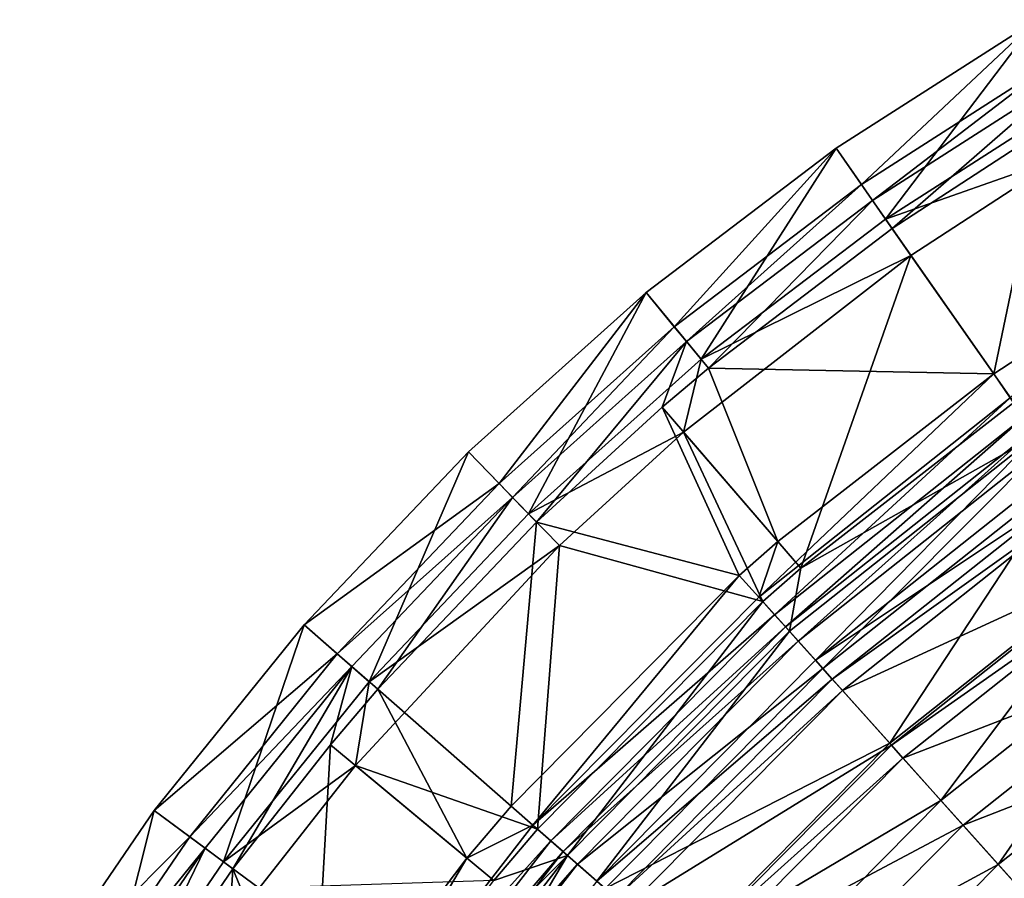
# Model space of a CAD drawing. Header units: millimetres. Extents: x -94 to 106, y 12 to 212.
# Tile 252 of 256: x -79 to -45, y 169 to 198. Entities that reach past the tile are written whole.
import ezdxf

# ---------------------------------------------------------------- set-up
doc = ezdxf.new("R2010")
doc.units = ezdxf.units.MM
doc.header["$LTSCALE"] = 25.4
doc.layers.get('0').update_dxf_attribs({"true_color": 0xff5454})

# ---------------------------------------------------------------- blocks, each defined once
blk = doc.blocks.new('AMALFI-M-9152-9153.STL')
at = {"color": 187, "true_color": 0x534582}
mesh = blk.add_polyface(dxfattribs=at)
corners = [(-44.289, 198.269, 9.439), (-49.401, 191.535, 8.743), (-51.072, 193.927, 9.439), (-42.816, 195.75, 8.743)]
mesh.append_faces([[corners[k] for k in face] for face in [(0, 1, 2), (1, 0, 3)]], dxfattribs={"vtx0": -1, "color": 187})
mesh = blk.add_polyface(dxfattribs=at)
corners = [(-50.216, 192.702, 15.702), (-44.289, 198.269, 9.439), (-51.072, 193.927, 9.439), (-43.535, 196.979, 15.702)]
mesh.append_faces([[corners[k] for k in face] for face in [(0, 1, 2), (1, 0, 3)]], dxfattribs={"vtx0": -1, "color": 187})
mesh = blk.add_polyface(dxfattribs=at)
corners = [(-49.844, 192.169, 16.971), (-43.535, 196.979, 15.702), (-50.216, 192.702, 15.702), (-43.207, 196.418, 16.971)]
mesh.append_faces([[corners[k] for k in face] for face in [(0, 1, 2), (1, 0, 3)]], dxfattribs={"vtx0": -1, "color": 187})
mesh = blk.add_polyface(dxfattribs=at)
corners = [(-43.207, 196.418, 16.971), (-49.844, 192.169, 16.971), (-49.178, 191.216, 17.795)]
mesh.append_faces([[corners[k] for k in face] for face in [(0, 1, 2)]], dxfattribs={"color": 187})
mesh = blk.add_polyface(dxfattribs=at)
corners = [(-43.207, 196.418, 16.971), (-49.178, 191.216, 17.795), (-44.029, 194.575, 17.795)]
mesh.append_faces([[corners[k] for k in face] for face in [(0, 1, 2)]], dxfattribs={"color": 187})
mesh = blk.add_polyface(dxfattribs=at)
corners = [(-43.455, 193.63, 15.006), (-49.401, 191.535, 8.743), (-42.816, 195.75, 8.743)]
mesh.append_faces([[corners[k] for k in face] for face in [(0, 1, 2)]], dxfattribs={"color": 187})
mesh = blk.add_polyface(dxfattribs=at)
corners = [(-45.75, 186.309, 20.168), (-44.029, 194.575, 17.795), (-49.178, 191.216, 17.795), (-40.919, 189.459, 20.168)]
mesh.append_faces([[corners[k] for k in face] for face in [(0, 1, 2), (1, 0, 3)]], dxfattribs={"vtx0": -1, "color": 187})
mesh = blk.add_polyface(dxfattribs=at)
corners = [(-51.072, 193.927, 9.439), (-55.625, 186.803, 8.743), (-57.483, 189.053, 9.439), (-49.401, 191.535, 8.743)]
mesh.append_faces([[corners[k] for k in face] for face in [(0, 1, 2), (1, 0, 3)]], dxfattribs={"vtx0": -1, "color": 187})
mesh = blk.add_polyface(dxfattribs=at)
corners = [(-56.532, 187.901, 15.702), (-51.072, 193.927, 9.439), (-57.483, 189.053, 9.439), (-50.216, 192.702, 15.702)]
mesh.append_faces([[corners[k] for k in face] for face in [(0, 1, 2), (1, 0, 3)]], dxfattribs={"vtx0": -1, "color": 187})
mesh = blk.add_polyface(dxfattribs=at)
corners = [(-48.545, 190.31, 15.006), (-49.401, 191.535, 8.743), (-43.455, 193.63, 15.006)]
mesh.append_faces([[corners[k] for k in face] for face in [(0, 1, 2)]], dxfattribs={"color": 187})
mesh = blk.add_polyface(dxfattribs=at)
corners = [(-43.455, 193.63, 15.006), (-45.073, 185.339, 17.41), (-48.545, 190.31, 15.006), (-40.305, 188.449, 17.41)]
mesh.append_faces([[corners[k] for k in face] for face in [(0, 1, 2), (1, 0, 3)]], dxfattribs={"vtx0": -1, "color": 187})
mesh = blk.add_polyface(dxfattribs=at)
corners = [(-56.118, 187.4, 16.971), (-50.216, 192.702, 15.702), (-56.532, 187.901, 15.702), (-49.844, 192.169, 16.971)]
mesh.append_faces([[corners[k] for k in face] for face in [(0, 1, 2), (1, 0, 3)]], dxfattribs={"vtx0": -1, "color": 187})
mesh = blk.add_polyface(dxfattribs=at)
corners = [(-55.377, 186.504, 17.795), (-49.844, 192.169, 16.971), (-56.118, 187.4, 16.971), (-49.178, 191.216, 17.795)]
mesh.append_faces([[corners[k] for k in face] for face in [(0, 1, 2), (1, 0, 3)]], dxfattribs={"vtx0": -1, "color": 187})
mesh = blk.add_polyface(dxfattribs=at)
corners = [(-48.545, 190.31, 15.006), (-55.625, 186.803, 8.743), (-49.401, 191.535, 8.743)]
mesh.append_faces([[corners[k] for k in face] for face in [(0, 1, 2)]], dxfattribs={"color": 187})
mesh = blk.add_polyface(dxfattribs=at)
corners = [(-45.75, 186.309, 20.168), (-49.178, 191.216, 17.795), (-55.377, 186.504, 17.795)]
mesh.append_faces([[corners[k] for k in face] for face in [(0, 1, 2)]], dxfattribs={"color": 187})
mesh = blk.add_polyface(dxfattribs=at)
corners = [(-48.545, 190.31, 15.006), (-52.263, 179.752, 17.41), (-56.222, 184.345, 15.006), (-45.073, 185.339, 17.41)]
mesh.append_faces([[corners[k] for k in face] for face in [(0, 1, 2), (1, 0, 3)]], dxfattribs={"vtx0": -1, "color": 187})
mesh = blk.add_polyface(dxfattribs=at)
corners = [(-56.222, 184.345, 15.006), (-55.625, 186.803, 8.743), (-48.545, 190.31, 15.006)]
mesh.append_faces([[corners[k] for k in face] for face in [(0, 1, 2)]], dxfattribs={"color": 187})
mesh = blk.add_polyface(dxfattribs=at)
corners = [(-40.919, 189.459, 20.168), (-45.75, 186.309, 20.168), (-45.189, 185.505, 20.946)]
mesh.append_faces([[corners[k] for k in face] for face in [(0, 1, 2)]], dxfattribs={"color": 187})
mesh = blk.add_polyface(dxfattribs=at)
corners = [(-57.483, 189.053, 9.439), (-61.448, 181.586, 8.743), (-63.481, 183.68, 9.439), (-55.625, 186.803, 8.743)]
mesh.append_faces([[corners[k] for k in face] for face in [(0, 1, 2), (1, 0, 3)]], dxfattribs={"vtx0": -1, "color": 187})
mesh = blk.add_polyface(dxfattribs=at)
corners = [(-62.44, 182.608, 15.702), (-57.483, 189.053, 9.439), (-63.481, 183.68, 9.439), (-56.532, 187.901, 15.702)]
mesh.append_faces([[corners[k] for k in face] for face in [(0, 1, 2), (1, 0, 3)]], dxfattribs={"vtx0": -1, "color": 187})
mesh = blk.add_polyface(dxfattribs=at)
corners = [(-61.987, 182.141, 16.971), (-56.532, 187.901, 15.702), (-62.44, 182.608, 15.702), (-56.118, 187.4, 16.971)]
mesh.append_faces([[corners[k] for k in face] for face in [(0, 1, 2), (1, 0, 3)]], dxfattribs={"vtx0": -1, "color": 187})
mesh = blk.add_polyface(dxfattribs=at)
corners = [(-56.118, 187.4, 16.971), (-61.987, 182.141, 16.971), (-61.177, 181.308, 17.795)]
mesh.append_faces([[corners[k] for k in face] for face in [(0, 1, 2)]], dxfattribs={"color": 187})
mesh = blk.add_polyface(dxfattribs=at)
corners = [(-56.118, 187.4, 16.971), (-61.177, 181.308, 17.795), (-56.944, 185.182, 17.795)]
mesh.append_faces([[corners[k] for k in face] for face in [(0, 1, 2)]], dxfattribs={"color": 187})
mesh = blk.add_polyface(dxfattribs=at)
corners = [(-55.377, 186.504, 17.795), (-56.118, 187.4, 16.971), (-56.944, 185.182, 17.795)]
mesh.append_faces([[corners[k] for k in face] for face in [(0, 1, 2)]], dxfattribs={"color": 187})
mesh = blk.add_polyface(dxfattribs=at)
corners = [(-56.222, 184.345, 15.006), (-61.448, 181.586, 8.743), (-55.625, 186.803, 8.743)]
mesh.append_faces([[corners[k] for k in face] for face in [(0, 1, 2)]], dxfattribs={"color": 187})
mesh = blk.add_polyface(dxfattribs=at)
corners = [(-53.035, 180.648, 20.168), (-55.377, 186.504, 17.795), (-56.944, 185.182, 17.795)]
mesh.append_faces([[corners[k] for k in face] for face in [(0, 1, 2)]], dxfattribs={"color": 187})
mesh = blk.add_polyface(dxfattribs=at)
corners = [(-45.75, 186.309, 20.168), (-55.377, 186.504, 17.795), (-53.035, 180.648, 20.168)]
mesh.append_faces([[corners[k] for k in face] for face in [(0, 1, 2)]], dxfattribs={"color": 187})
mesh = blk.add_polyface(dxfattribs=at)
corners = [(-45.189, 185.505, 20.946), (-45.75, 186.309, 20.168), (-53.681, 178.776, 20.946)]
mesh.append_faces([[corners[k] for k in face] for face in [(0, 1, 2)]], dxfattribs={"color": 187})
mesh = blk.add_polyface(dxfattribs=at)
corners = [(-45.75, 186.309, 20.168), (-53.035, 180.648, 20.168), (-53.681, 178.776, 20.946)]
mesh.append_faces([[corners[k] for k in face] for face in [(0, 1, 2)]], dxfattribs={"color": 187})
mesh = blk.add_polyface(dxfattribs=at)
corners = [(-53.147, 178.179, 22.626), (-45.189, 185.505, 20.946), (-53.681, 178.776, 20.946), (-44.731, 184.849, 22.626)]
mesh.append_faces([[corners[k] for k in face] for face in [(0, 1, 2), (1, 0, 3)]], dxfattribs={"vtx0": -1, "color": 187})
mesh = blk.add_polyface(dxfattribs=at)
corners = [(-54.335, 179.505, 20.168), (-56.944, 185.182, 17.795), (-61.177, 181.308, 17.795)]
mesh.append_faces([[corners[k] for k in face] for face in [(0, 1, 2)]], dxfattribs={"color": 187})
mesh = blk.add_polyface(dxfattribs=at)
corners = [(-53.035, 180.648, 20.168), (-56.944, 185.182, 17.795), (-54.335, 179.505, 20.168)]
mesh.append_faces([[corners[k] for k in face] for face in [(0, 1, 2)]], dxfattribs={"color": 187})
mesh = blk.add_polyface(dxfattribs=at)
corners = [(-44.3, 184.232, 18.257), (-52.263, 179.752, 17.41), (-45.073, 185.339, 17.41)]
mesh.append_faces([[corners[k] for k in face] for face in [(0, 1, 2)]], dxfattribs={"color": 187})
mesh = blk.add_polyface(dxfattribs=at)
corners = [(-52.78, 177.77, 25.86), (-44.731, 184.849, 22.626), (-53.147, 178.179, 22.626), (-44.416, 184.398, 25.86)]
mesh.append_faces([[corners[k] for k in face] for face in [(0, 1, 2), (1, 0, 3)]], dxfattribs={"vtx0": -1, "color": 187})
mesh = blk.add_polyface(dxfattribs=at)
corners = [(-60.407, 180.515, 15.006), (-61.448, 181.586, 8.743), (-56.222, 184.345, 15.006)]
mesh.append_faces([[corners[k] for k in face] for face in [(0, 1, 2)]], dxfattribs={"color": 187})
mesh = blk.add_polyface(dxfattribs=at)
corners = [(-53.546, 178.625, 17.41), (-60.407, 180.515, 15.006), (-56.222, 184.345, 15.006)]
mesh.append_faces([[corners[k] for k in face] for face in [(0, 1, 2)]], dxfattribs={"color": 187})
mesh = blk.add_polyface(dxfattribs=at)
corners = [(-52.263, 179.752, 17.41), (-53.546, 178.625, 17.41), (-56.222, 184.345, 15.006)]
mesh.append_faces([[corners[k] for k in face] for face in [(0, 1, 2)]], dxfattribs={"color": 187})
mesh = blk.add_polyface(dxfattribs=at)
corners = [(-52.35, 177.29, 32.815), (-44.416, 184.398, 25.86), (-52.78, 177.77, 25.86), (-44.047, 183.87, 32.815)]
mesh.append_faces([[corners[k] for k in face] for face in [(0, 1, 2), (1, 0, 3)]], dxfattribs={"vtx0": -1, "color": 187})
mesh = blk.add_polyface(dxfattribs=at)
corners = [(-44.3, 184.232, 18.257), (-51.769, 176.642, 19.835), (-52.645, 177.619, 18.257), (-43.549, 183.156, 19.835)]
mesh.append_faces([[corners[k] for k in face] for face in [(0, 1, 2), (1, 0, 3)]], dxfattribs={"vtx0": -1, "color": 187})
mesh = blk.add_polyface(dxfattribs=at)
corners = [(-44.3, 184.232, 18.257), (-52.645, 177.619, 18.257), (-52.263, 179.752, 17.41)]
mesh.append_faces([[corners[k] for k in face] for face in [(0, 1, 2)]], dxfattribs={"color": 187})
mesh = blk.add_polyface(dxfattribs=at)
corners = [(-51.519, 176.363, 44.263), (-44.047, 183.87, 32.815), (-52.35, 177.29, 32.815), (-43.334, 182.849, 44.263)]
mesh.append_faces([[corners[k] for k in face] for face in [(0, 1, 2), (1, 0, 3)]], dxfattribs={"vtx0": -1, "color": 187})
mesh = blk.add_polyface(dxfattribs=at)
corners = [(-63.481, 183.68, 9.439), (-66.832, 175.918, 8.743), (-69.027, 177.841, 9.439), (-61.448, 181.586, 8.743)]
mesh.append_faces([[corners[k] for k in face] for face in [(0, 1, 2), (1, 0, 3)]], dxfattribs={"vtx0": -1, "color": 187})
mesh = blk.add_polyface(dxfattribs=at)
corners = [(-62.44, 182.608, 15.702), (-69.027, 177.841, 9.439), (-67.904, 176.856, 15.702), (-63.481, 183.68, 9.439)]
mesh.append_faces([[corners[k] for k in face] for face in [(0, 1, 2), (1, 0, 3)]], dxfattribs={"vtx0": -1, "color": 187})
mesh = blk.add_polyface(dxfattribs=at)
corners = [(-43.058, 182.454, 21.929), (-51.769, 176.642, 19.835), (-43.549, 183.156, 19.835), (-51.197, 176.003, 21.929)]
mesh.append_faces([[corners[k] for k in face] for face in [(0, 1, 2), (1, 0, 3)]], dxfattribs={"vtx0": -1, "color": 187})
mesh = blk.add_polyface(dxfattribs=at)
corners = [(-49.258, 173.839, 69.18), (-43.334, 182.849, 44.263), (-51.519, 176.363, 44.263), (-41.394, 180.071, 69.18)]
mesh.append_faces([[corners[k] for k in face] for face in [(0, 1, 2), (1, 0, 3)]], dxfattribs={"vtx0": -1, "color": 187})
mesh = blk.add_polyface(dxfattribs=at)
corners = [(-61.987, 182.141, 16.971), (-67.904, 176.856, 15.702), (-67.414, 176.428, 16.971), (-62.44, 182.608, 15.702)]
mesh.append_faces([[corners[k] for k in face] for face in [(0, 1, 2), (1, 0, 3)]], dxfattribs={"vtx0": -1, "color": 187})
mesh = blk.add_polyface(dxfattribs=at)
corners = [(-42.762, 182.03, 24.654), (-51.197, 176.003, 21.929), (-43.058, 182.454, 21.929), (-50.853, 175.618, 24.654)]
mesh.append_faces([[corners[k] for k in face] for face in [(0, 1, 2), (1, 0, 3)]], dxfattribs={"vtx0": -1, "color": 187})
mesh = blk.add_polyface(dxfattribs=at)
corners = [(-66.54, 175.662, 17.795), (-61.987, 182.141, 16.971), (-67.414, 176.428, 16.971), (-61.177, 181.308, 17.795)]
mesh.append_faces([[corners[k] for k in face] for face in [(0, 1, 2), (1, 0, 3)]], dxfattribs={"vtx0": -1, "color": 187})
mesh = blk.add_polyface(dxfattribs=at)
corners = [(-41.346, 180.003, 47.97), (-50.853, 175.618, 24.654), (-42.762, 182.03, 24.654), (-49.203, 173.777, 47.97)]
mesh.append_faces([[corners[k] for k in face] for face in [(0, 1, 2), (1, 0, 3)]], dxfattribs={"vtx0": -1, "color": 187})
mesh = blk.add_polyface(dxfattribs=at)
corners = [(-61.448, 181.586, 8.743), (-60.407, 180.515, 15.006), (-66.832, 175.918, 8.743)]
mesh.append_faces([[corners[k] for k in face] for face in [(0, 1, 2)]], dxfattribs={"color": 187})
mesh = blk.add_polyface(dxfattribs=at)
corners = [(-61.177, 181.308, 17.795), (-66.54, 175.662, 17.795), (-62.037, 171.717, 20.168)]
mesh.append_faces([[corners[k] for k in face] for face in [(0, 1, 2)]], dxfattribs={"color": 187})
mesh = blk.add_polyface(dxfattribs=at)
corners = [(-54.335, 179.505, 20.168), (-61.177, 181.308, 17.795), (-62.037, 171.717, 20.168)]
mesh.append_faces([[corners[k] for k in face] for face in [(0, 1, 2)]], dxfattribs={"color": 187})
mesh = blk.add_polyface(dxfattribs=at)
corners = [(-60.407, 180.515, 15.006), (-61.148, 170.938, 17.41), (-67.287, 173.084, 15.006)]
mesh.append_faces([[corners[k] for k in face] for face in [(0, 1, 2)]], dxfattribs={"color": 187})
mesh = blk.add_polyface(dxfattribs=at)
corners = [(-60.407, 180.515, 15.006), (-67.287, 173.084, 15.006), (-66.832, 175.918, 8.743)]
mesh.append_faces([[corners[k] for k in face] for face in [(0, 1, 2)]], dxfattribs={"color": 187})
mesh = blk.add_polyface(dxfattribs=at)
corners = [(-53.546, 178.625, 17.41), (-61.148, 170.938, 17.41), (-60.407, 180.515, 15.006)]
mesh.append_faces([[corners[k] for k in face] for face in [(0, 1, 2)]], dxfattribs={"color": 187})
mesh = blk.add_polyface(dxfattribs=at)
corners = [(-53.035, 180.648, 20.168), (-54.335, 179.505, 20.168), (-53.681, 178.776, 20.946)]
mesh.append_faces([[corners[k] for k in face] for face in [(0, 1, 2)]], dxfattribs={"color": 187})
mesh = blk.add_polyface(dxfattribs=at)
corners = [(-47.531, 171.911, 83.958), (-41.394, 180.071, 69.18), (-49.258, 173.839, 69.18), (-39.911, 177.949, 83.958)]
mesh.append_faces([[corners[k] for k in face] for face in [(0, 1, 2), (1, 0, 3)]], dxfattribs={"vtx0": -1, "color": 187})
mesh = blk.add_polyface(dxfattribs=at)
corners = [(-41.01, 179.523, 52.558), (-49.203, 173.777, 47.97), (-41.346, 180.003, 47.97), (-48.812, 173.34, 52.558)]
mesh.append_faces([[corners[k] for k in face] for face in [(0, 1, 2), (1, 0, 3)]], dxfattribs={"vtx0": -1, "color": 187})
mesh = blk.add_polyface(dxfattribs=at)
corners = [(-61.3, 171.071, 20.946), (-54.335, 179.505, 20.168), (-62.037, 171.717, 20.168), (-53.681, 178.776, 20.946)]
mesh.append_faces([[corners[k] for k in face] for face in [(0, 1, 2), (1, 0, 3)]], dxfattribs={"vtx0": -1, "color": 187})
mesh = blk.add_polyface(dxfattribs=at)
corners = [(-52.263, 179.752, 17.41), (-52.645, 177.619, 18.257), (-53.546, 178.625, 17.41)]
mesh.append_faces([[corners[k] for k in face] for face in [(0, 1, 2)]], dxfattribs={"color": 187})
mesh = blk.add_polyface(dxfattribs=at)
corners = [(-39.265, 177.023, 73.405), (-48.812, 173.34, 52.558), (-41.01, 179.523, 52.558), (-46.778, 171.07, 73.405)]
mesh.append_faces([[corners[k] for k in face] for face in [(0, 1, 2), (1, 0, 3)]], dxfattribs={"vtx0": -1, "color": 187})
mesh = blk.add_polyface(dxfattribs=at)
corners = [(-53.147, 178.179, 22.626), (-61.3, 171.071, 20.946), (-60.698, 170.544, 22.626), (-53.681, 178.776, 20.946)]
mesh.append_faces([[corners[k] for k in face] for face in [(0, 1, 2), (1, 0, 3)]], dxfattribs={"vtx0": -1, "color": 187})
mesh = blk.add_polyface(dxfattribs=at)
corners = [(-53.546, 178.625, 17.41), (-60.132, 170.048, 18.257), (-61.148, 170.938, 17.41), (-52.645, 177.619, 18.257)]
mesh.append_faces([[corners[k] for k in face] for face in [(0, 1, 2), (1, 0, 3)]], dxfattribs={"vtx0": -1, "color": 187})
mesh = blk.add_polyface(dxfattribs=at)
corners = [(-52.78, 177.77, 25.86), (-60.698, 170.544, 22.626), (-60.284, 170.182, 25.86), (-53.147, 178.179, 22.626)]
mesh.append_faces([[corners[k] for k in face] for face in [(0, 1, 2), (1, 0, 3)]], dxfattribs={"vtx0": -1, "color": 187})
mesh = blk.add_polyface(dxfattribs=at)
corners = [(-69.027, 177.841, 9.439), (-71.743, 169.834, 8.743), (-74.086, 171.574, 9.439), (-66.832, 175.918, 8.743)]
mesh.append_faces([[corners[k] for k in face] for face in [(0, 1, 2), (1, 0, 3)]], dxfattribs={"vtx0": -1, "color": 187})
mesh = blk.add_polyface(dxfattribs=at)
corners = [(-67.904, 176.856, 15.702), (-74.086, 171.574, 9.439), (-72.886, 170.684, 15.702), (-69.027, 177.841, 9.439)]
mesh.append_faces([[corners[k] for k in face] for face in [(0, 1, 2), (1, 0, 3)]], dxfattribs={"vtx0": -1, "color": 187})
mesh = blk.add_polyface(dxfattribs=at)
corners = [(-45.594, 169.749, 96.778), (-39.911, 177.949, 83.958), (-47.531, 171.911, 83.958), (-38.249, 175.57, 96.778)]
mesh.append_faces([[corners[k] for k in face] for face in [(0, 1, 2), (1, 0, 3)]], dxfattribs={"vtx0": -1, "color": 187})
mesh = blk.add_polyface(dxfattribs=at)
corners = [(-52.35, 177.29, 32.815), (-60.284, 170.182, 25.86), (-59.8, 169.757, 32.815), (-52.78, 177.77, 25.86)]
mesh.append_faces([[corners[k] for k in face] for face in [(0, 1, 2), (1, 0, 3)]], dxfattribs={"vtx0": -1, "color": 187})
mesh = blk.add_polyface(dxfattribs=at)
corners = [(-52.645, 177.619, 18.257), (-59.145, 169.183, 19.835), (-60.132, 170.048, 18.257), (-51.769, 176.642, 19.835)]
mesh.append_faces([[corners[k] for k in face] for face in [(0, 1, 2), (1, 0, 3)]], dxfattribs={"vtx0": -1, "color": 187})
mesh = blk.add_polyface(dxfattribs=at)
corners = [(-51.519, 176.363, 44.263), (-59.8, 169.757, 32.815), (-58.863, 168.937, 44.263), (-52.35, 177.29, 32.815)]
mesh.append_faces([[corners[k] for k in face] for face in [(0, 1, 2), (1, 0, 3)]], dxfattribs={"vtx0": -1, "color": 187})
mesh = blk.add_polyface(dxfattribs=at)
corners = [(-67.414, 176.428, 16.971), (-72.886, 170.684, 15.702), (-72.364, 170.296, 16.971), (-67.904, 176.856, 15.702)]
mesh.append_faces([[corners[k] for k in face] for face in [(0, 1, 2), (1, 0, 3)]], dxfattribs={"vtx0": -1, "color": 187})
mesh = blk.add_polyface(dxfattribs=at)
corners = [(-37.605, 174.647, 88.558), (-46.778, 171.07, 73.405), (-39.265, 177.023, 73.405), (-44.843, 168.91, 88.558)]
mesh.append_faces([[corners[k] for k in face] for face in [(0, 1, 2), (1, 0, 3)]], dxfattribs={"vtx0": -1, "color": 187})
mesh = blk.add_polyface(dxfattribs=at)
corners = [(-59.145, 169.183, 19.835), (-51.197, 176.003, 21.929), (-58.5, 168.619, 21.929), (-51.769, 176.642, 19.835)]
mesh.append_faces([[corners[k] for k in face] for face in [(0, 1, 2), (1, 0, 3)]], dxfattribs={"vtx0": -1, "color": 187})
mesh = blk.add_polyface(dxfattribs=at)
corners = [(-67.414, 176.428, 16.971), (-72.364, 170.296, 16.971), (-71.431, 169.603, 17.795)]
mesh.append_faces([[corners[k] for k in face] for face in [(0, 1, 2)]], dxfattribs={"color": 187})
mesh = blk.add_polyface(dxfattribs=at)
corners = [(-67.414, 176.428, 16.971), (-71.431, 169.603, 17.795), (-68.137, 173.791, 17.795)]
mesh.append_faces([[corners[k] for k in face] for face in [(0, 1, 2)]], dxfattribs={"color": 187})
mesh = blk.add_polyface(dxfattribs=at)
corners = [(-66.54, 175.662, 17.795), (-67.414, 176.428, 16.971), (-68.137, 173.791, 17.795)]
mesh.append_faces([[corners[k] for k in face] for face in [(0, 1, 2)]], dxfattribs={"color": 187})
mesh = blk.add_polyface(dxfattribs=at)
corners = [(-49.258, 173.839, 69.18), (-58.863, 168.937, 44.263), (-56.314, 166.704, 69.18), (-51.519, 176.363, 44.263)]
mesh.append_faces([[corners[k] for k in face] for face in [(0, 1, 2), (1, 0, 3)]], dxfattribs={"vtx0": -1, "color": 187})
mesh = blk.add_polyface(dxfattribs=at)
corners = [(-66.832, 175.918, 8.743), (-67.287, 173.084, 15.006), (-71.743, 169.834, 8.743)]
mesh.append_faces([[corners[k] for k in face] for face in [(0, 1, 2)]], dxfattribs={"color": 187})
mesh = blk.add_polyface(dxfattribs=at)
corners = [(-58.5, 168.619, 21.929), (-50.853, 175.618, 24.654), (-58.112, 168.278, 24.654), (-51.197, 176.003, 21.929)]
mesh.append_faces([[corners[k] for k in face] for face in [(0, 1, 2), (1, 0, 3)]], dxfattribs={"vtx0": -1, "color": 187})
mesh = blk.add_polyface(dxfattribs=at)
corners = [(-63.535, 169.962, 20.168), (-66.54, 175.662, 17.795), (-68.137, 173.791, 17.795), (-62.037, 171.717, 20.168)]
mesh.append_faces([[corners[k] for k in face] for face in [(0, 1, 2), (1, 0, 3)]], dxfattribs={"vtx0": -1, "color": 187})
mesh = blk.add_polyface(dxfattribs=at)
corners = [(-58.112, 168.278, 24.654), (-49.203, 173.777, 47.97), (-56.252, 166.649, 47.97), (-50.853, 175.618, 24.654)]
mesh.append_faces([[corners[k] for k in face] for face in [(0, 1, 2), (1, 0, 3)]], dxfattribs={"vtx0": -1, "color": 187})
mesh = blk.add_polyface(dxfattribs=at)
corners = [(-43.372, 167.268, 108.266), (-38.249, 175.57, 96.778), (-45.594, 169.749, 96.778), (-36.342, 172.839, 108.266)]
mesh.append_faces([[corners[k] for k in face] for face in [(0, 1, 2), (1, 0, 3)]], dxfattribs={"vtx0": -1, "color": 187})
mesh = blk.add_polyface(dxfattribs=at)
corners = [(-47.531, 171.911, 83.958), (-56.314, 166.704, 69.18), (-54.367, 164.998, 83.958), (-49.258, 173.839, 69.18)]
mesh.append_faces([[corners[k] for k in face] for face in [(0, 1, 2), (1, 0, 3)]], dxfattribs={"vtx0": -1, "color": 187})
mesh = blk.add_polyface(dxfattribs=at)
corners = [(-68.137, 173.791, 17.795), (-71.431, 169.603, 17.795), (-68.744, 163.057, 20.168)]
mesh.append_faces([[corners[k] for k in face] for face in [(0, 1, 2)]], dxfattribs={"color": 187})
mesh = blk.add_polyface(dxfattribs=at)
corners = [(-63.535, 169.962, 20.168), (-68.137, 173.791, 17.795), (-68.744, 163.057, 20.168)]
mesh.append_faces([[corners[k] for k in face] for face in [(0, 1, 2)]], dxfattribs={"color": 187})
mesh = blk.add_polyface(dxfattribs=at)
corners = [(-56.252, 166.649, 47.97), (-48.812, 173.34, 52.558), (-55.811, 166.263, 52.558), (-49.203, 173.777, 47.97)]
mesh.append_faces([[corners[k] for k in face] for face in [(0, 1, 2), (1, 0, 3)]], dxfattribs={"vtx0": -1, "color": 187})
mesh = blk.add_polyface(dxfattribs=at)
corners = [(-55.811, 166.263, 52.558), (-46.778, 171.07, 73.405), (-53.518, 164.254, 73.405), (-48.812, 173.34, 52.558)]
mesh.append_faces([[corners[k] for k in face] for face in [(0, 1, 2), (1, 0, 3)]], dxfattribs={"vtx0": -1, "color": 187})
mesh = blk.add_polyface(dxfattribs=at)
corners = [(-67.287, 173.084, 15.006), (-70.544, 168.944, 15.006), (-71.743, 169.834, 8.743)]
mesh.append_faces([[corners[k] for k in face] for face in [(0, 1, 2)]], dxfattribs={"color": 187})
mesh = blk.add_polyface(dxfattribs=at)
corners = [(-62.626, 169.206, 17.41), (-70.544, 168.944, 15.006), (-67.287, 173.084, 15.006)]
mesh.append_faces([[corners[k] for k in face] for face in [(0, 1, 2)]], dxfattribs={"color": 187})
mesh = blk.add_polyface(dxfattribs=at)
corners = [(-61.148, 170.938, 17.41), (-62.626, 169.206, 17.41), (-67.287, 173.084, 15.006)]
mesh.append_faces([[corners[k] for k in face] for face in [(0, 1, 2)]], dxfattribs={"color": 187})
mesh = blk.add_polyface(dxfattribs=at)
corners = [(-45.594, 169.749, 96.778), (-54.367, 164.998, 83.958), (-52.184, 163.086, 96.778), (-47.531, 171.911, 83.958)]
mesh.append_faces([[corners[k] for k in face] for face in [(0, 1, 2), (1, 0, 3)]], dxfattribs={"vtx0": -1, "color": 187})
mesh = blk.add_polyface(dxfattribs=at)
corners = [(-74.086, 171.574, 9.439), (-76.148, 163.376, 8.743), (-78.623, 164.921, 9.439), (-71.743, 169.834, 8.743)]
mesh.append_faces([[corners[k] for k in face] for face in [(0, 1, 2), (1, 0, 3)]], dxfattribs={"vtx0": -1, "color": 187})
mesh = blk.add_polyface(dxfattribs=at)
corners = [(-72.886, 170.684, 15.702), (-78.623, 164.921, 9.439), (-77.356, 164.13, 15.702), (-74.086, 171.574, 9.439)]
mesh.append_faces([[corners[k] for k in face] for face in [(0, 1, 2), (1, 0, 3)]], dxfattribs={"vtx0": -1, "color": 187})
mesh = blk.add_polyface(dxfattribs=at)
corners = [(-61.3, 171.071, 20.946), (-62.037, 171.717, 20.168), (-63.535, 169.962, 20.168)]
mesh.append_faces([[corners[k] for k in face] for face in [(0, 1, 2)]], dxfattribs={"color": 187})
mesh = blk.add_polyface(dxfattribs=at)
corners = [(-61.3, 171.071, 20.946), (-63.535, 169.962, 20.168), (-67.935, 162.505, 20.946)]
mesh.append_faces([[corners[k] for k in face] for face in [(0, 1, 2)]], dxfattribs={"color": 187})
mesh = blk.add_polyface(dxfattribs=at)
corners = [(-60.698, 170.544, 22.626), (-67.935, 162.505, 20.946), (-67.273, 162.054, 22.626), (-61.3, 171.071, 20.946)]
mesh.append_faces([[corners[k] for k in face] for face in [(0, 1, 2), (1, 0, 3)]], dxfattribs={"vtx0": -1, "color": 187})
mesh = blk.add_polyface(dxfattribs=at)
corners = [(-60.132, 170.048, 18.257), (-62.626, 169.206, 17.41), (-61.148, 170.938, 17.41)]
mesh.append_faces([[corners[k] for k in face] for face in [(0, 1, 2)]], dxfattribs={"color": 187})
mesh = blk.add_polyface(dxfattribs=at)
corners = [(-53.518, 164.254, 73.405), (-44.843, 168.91, 88.558), (-51.337, 162.343, 88.558), (-46.778, 171.07, 73.405)]
mesh.append_faces([[corners[k] for k in face] for face in [(0, 1, 2), (1, 0, 3)]], dxfattribs={"vtx0": -1, "color": 187})
mesh = blk.add_polyface(dxfattribs=at)
corners = [(-72.364, 170.296, 16.971), (-77.356, 164.13, 15.702), (-76.805, 163.785, 16.971), (-72.886, 170.684, 15.702)]
mesh.append_faces([[corners[k] for k in face] for face in [(0, 1, 2), (1, 0, 3)]], dxfattribs={"vtx0": -1, "color": 187})
mesh = blk.add_polyface(dxfattribs=at)
corners = [(-60.284, 170.182, 25.86), (-67.273, 162.054, 22.626), (-66.819, 161.744, 25.86), (-60.698, 170.544, 22.626)]
mesh.append_faces([[corners[k] for k in face] for face in [(0, 1, 2), (1, 0, 3)]], dxfattribs={"vtx0": -1, "color": 187})
mesh = blk.add_polyface(dxfattribs=at)
corners = [(-75.819, 163.17, 17.795), (-72.364, 170.296, 16.971), (-76.805, 163.785, 16.971), (-71.431, 169.603, 17.795)]
mesh.append_faces([[corners[k] for k in face] for face in [(0, 1, 2), (1, 0, 3)]], dxfattribs={"vtx0": -1, "color": 187})
mesh = blk.add_polyface(dxfattribs=at)
corners = [(-59.8, 169.757, 32.815), (-66.819, 161.744, 25.86), (-66.287, 161.381, 32.815), (-60.284, 170.182, 25.86)]
mesh.append_faces([[corners[k] for k in face] for face in [(0, 1, 2), (1, 0, 3)]], dxfattribs={"vtx0": -1, "color": 187})
mesh = blk.add_polyface(dxfattribs=at)
corners = [(-71.743, 169.834, 8.743), (-70.544, 168.944, 15.006), (-76.148, 163.376, 8.743)]
mesh.append_faces([[corners[k] for k in face] for face in [(0, 1, 2)]], dxfattribs={"color": 187})
mesh = blk.add_polyface(dxfattribs=at)
corners = [(-63.535, 169.962, 20.168), (-68.744, 163.057, 20.168), (-67.935, 162.505, 20.946)]
mesh.append_faces([[corners[k] for k in face] for face in [(0, 1, 2)]], dxfattribs={"color": 187})
mesh = blk.add_polyface(dxfattribs=at)
corners = [(-60.132, 170.048, 18.257), (-66.652, 161.63, 18.257), (-67.768, 162.391, 17.41)]
mesh.append_faces([[corners[k] for k in face] for face in [(0, 1, 2)]], dxfattribs={"color": 187})
mesh = blk.add_polyface(dxfattribs=at)
corners = [(-60.132, 170.048, 18.257), (-67.768, 162.391, 17.41), (-62.626, 169.206, 17.41)]
mesh.append_faces([[corners[k] for k in face] for face in [(0, 1, 2)]], dxfattribs={"color": 187})
mesh = blk.add_polyface(dxfattribs=at)
corners = [(-60.132, 170.048, 18.257), (-65.568, 160.891, 19.835), (-66.652, 161.63, 18.257), (-59.145, 169.183, 19.835)]
mesh.append_faces([[corners[k] for k in face] for face in [(0, 1, 2), (1, 0, 3)]], dxfattribs={"vtx0": -1, "color": 187})
mesh = blk.add_polyface(dxfattribs=at)
corners = [(-71.431, 169.603, 17.795), (-75.819, 163.17, 17.795), (-72.134, 157.694, 20.168)]
mesh.append_faces([[corners[k] for k in face] for face in [(0, 1, 2)]], dxfattribs={"color": 187})
mesh = blk.add_polyface(dxfattribs=at)
corners = [(-68.744, 163.057, 20.168), (-71.431, 169.603, 17.795), (-72.134, 157.694, 20.168)]
mesh.append_faces([[corners[k] for k in face] for face in [(0, 1, 2)]], dxfattribs={"color": 187})
mesh = blk.add_polyface(dxfattribs=at)
corners = [(-58.863, 168.937, 44.263), (-66.287, 161.381, 32.815), (-65.258, 160.68, 44.263), (-59.8, 169.757, 32.815)]
mesh.append_faces([[corners[k] for k in face] for face in [(0, 1, 2), (1, 0, 3)]], dxfattribs={"vtx0": -1, "color": 187})
mesh = blk.add_polyface(dxfattribs=at)
corners = [(-43.372, 167.268, 108.266), (-52.184, 163.086, 96.778), (-49.679, 160.891, 108.266), (-45.594, 169.749, 96.778)]
mesh.append_faces([[corners[k] for k in face] for face in [(0, 1, 2), (1, 0, 3)]], dxfattribs={"vtx0": -1, "color": 187})

msp = doc.modelspace()

# ---------------------------------------------------------------- block references
at = {"color": 0}
msp.add_blockref('AMALFI-M-9152-9153.STL', (0, 0), dxfattribs=at)

doc.saveas('drawing.dxf')
